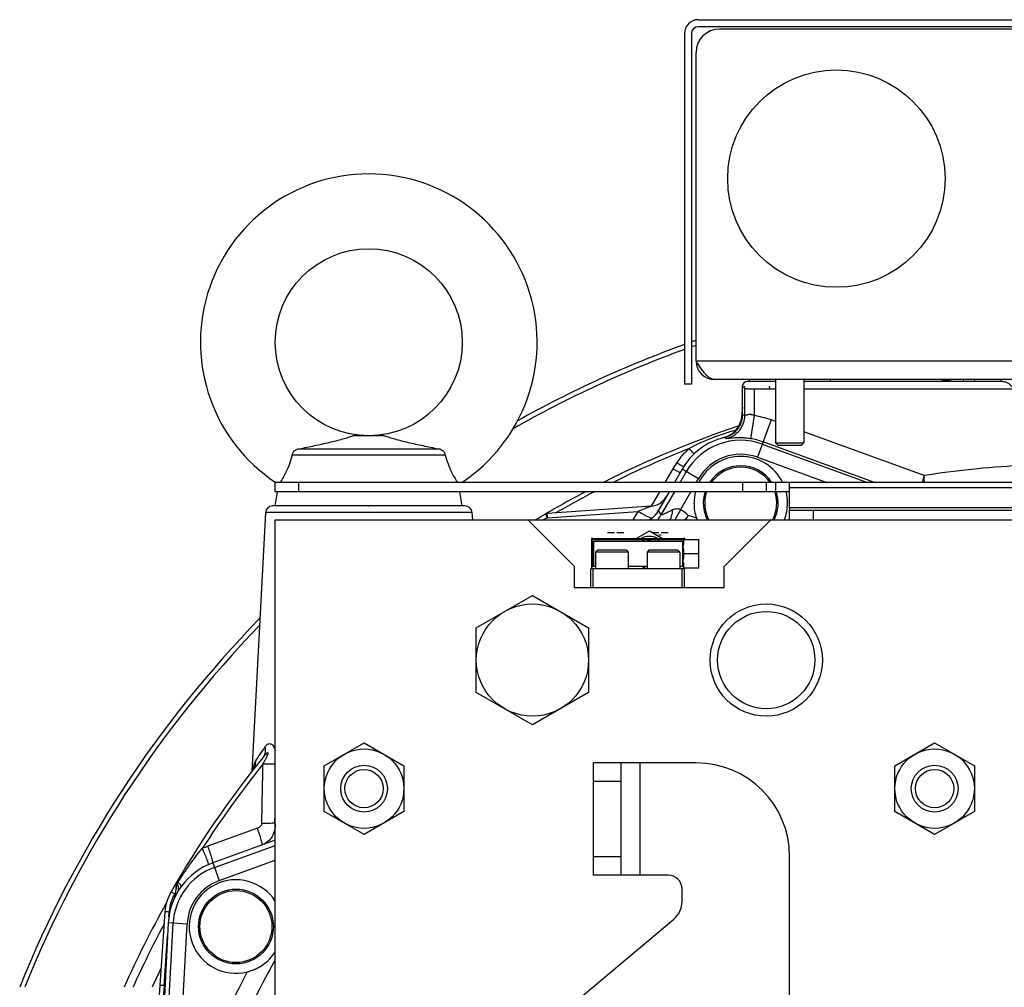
# Model space of a CAD drawing. Extents: x -3136 to 1181, y 8 to 2321.
# Tile 3 of 78: x -3109 to -2899, y 1261 to 1468. Entities that reach past the tile are written whole.
import ezdxf

# ---------------------------------------------------------------- set-up
doc = ezdxf.new("R2010")
doc.units = 0
doc.header["$LTSCALE"] = 65.395
doc.layers.get('0').update_dxf_attribs({"linetype": 'CONTINUOUS'})

msp = doc.modelspace()

# ---------------------------------------------------------------- linework, layer by layer
at = {"color": 6, "linetype": 'CONTINUOUS'}
for p, q in [((-2964.09, 1467.7), (-2805.09, 1467.7)), ((-2967.09, 1464.7), (-2967.09, 1389.7)), ((-2965.59, 1389.7), (-2967.09, 1389.7)), ((-2808.59, 1390.7), (-2960.59, 1390.7)), ((-2953.27, 1390.7), (-2953.29, 1390.27)), ((-2947.59, 1390.7), (-2947.59, 1377.2)), ((-2941.59, 1390.7), (-2941.59, 1377.2)), ((-2935.91, 1390.7), (-2935.89, 1390.27)), ((-2954.67, 1383.21), (-2954.67, 1389.28)), ((-3031.2, 1378.7), (-3037.98, 1378.7)), ((-2947.09, 1376.7), (-2947.59, 1377.2)), ((-2947.59, 1377.2), (-2941.59, 1377.2)), ((-2942.09, 1376.7), (-2941.59, 1377.2)), ((-3049.44, 1375.9), (-3019.74, 1375.9)), ((-2947.09, 1376.7), (-2942.09, 1376.7)), ((-3018.23, 1374.57), (-3050.95, 1374.57)), ((-3054.59, 1366.71), (-3054.59, 1368.71)), ((-2895.56, 1368.71), (-3054.59, 1368.71)), ((-2949.59, 1368.71), (-2949.59, 1366.71)), ((-3054.59, 1363.7), (-3054.09, 1366.71)), ((-2944.59, 1366.71), (-3054.59, 1366.71)), ((-3014.59, 1363.7), (-3015.09, 1366.71)), ((-2944.59, 1363.28), (-2944.59, 1367.54)), ((-2963.05, 1364.36), (-2963.05, 1364.27)), ((-3056.66, 1362.28), (-3059.57, 1306.9)), ((-3034.72, 1363.7), (-3034.59, 1363.7)), ((-3012.52, 1362.28), (-3012.43, 1360.7)), ((-2974.2, 1363.62), (-2996.4, 1362.07)), ((-2972.65, 1362.64), (-2972.6, 1362.73)), ((-2947.05, 1364.19), (-2947.05, 1364.27)), ((-2944.59, 1360.7), (-2944.59, 1362.7)), ((-2824.59, 1362.7), (-2944.59, 1362.7)), ((-3054.59, 980.7), (-3054.59, 1360.7)), ((-3054.59, 1360.7), (-2714.59, 1360.7)), ((-3000.59, 1360.7), (-2990.59, 1350.7)), ((-2958.59, 1350.7), (-2948.59, 1360.7)), ((-2986.99, 1356.4), (-2986.99, 1350.5)), ((-2986.69, 1356.7), (-2982.81, 1356.7)), ((-2980.77, 1356.7), (-2973.31, 1356.7)), ((-2971.27, 1356.7), (-2967.29, 1356.7)), ((-2967.4, 1356.5), (-2963.99, 1356.5)), ((-2963.99, 1350.4), (-2963.99, 1356.5)), ((-2986.09, 1353.8), (-2986.09, 1350.2)), ((-2979.09, 1353.8), (-2986.09, 1353.8)), ((-2979.49, 1354.2), (-2985.69, 1354.2)), ((-2979.09, 1353.8), (-2979.09, 1350.2)), ((-2974.69, 1354.2), (-2975.09, 1353.8)), ((-2975.09, 1353.8), (-2975.09, 1350.2)), ((-2968.09, 1353.8), (-2975.09, 1353.8)), ((-2968.49, 1354.2), (-2974.69, 1354.2)), ((-2968.49, 1354.2), (-2968.09, 1353.8)), ((-2968.09, 1353.8), (-2968.09, 1350.2)), ((-2963.99, 1353.45), (-2967.19, 1353.45)), ((-2990.59, 1346.2), (-2990.59, 1350.7)), ((-2967.09, 1350.2), (-2987.09, 1350.2)), ((-2986.59, 1346.2), (-2986.59, 1350.2)), ((-2967.59, 1346.2), (-2967.59, 1350.2)), ((-2967.4, 1350.4), (-2963.99, 1350.4)), ((-2967.09, 1346.2), (-2967.09, 1350.2)), ((-2958.59, 1346.2), (-2958.59, 1350.7)), ((-2990.59, 1346.2), (-2958.59, 1346.2)), ((-3011.59, 1337.63), (-2999.59, 1344.55)), ((-2999.59, 1344.55), (-2987.59, 1337.63)), ((-3011.59, 1323.77), (-3011.59, 1337.63)), ((-2987.59, 1337.63), (-2987.59, 1323.77)), ((-2999.59, 1316.84), (-3011.59, 1323.77)), ((-2987.59, 1323.77), (-2999.59, 1316.84)), ((-3044.09, 1308.1), (-3035.59, 1313.01)), ((-3035.59, 1313.01), (-3027.09, 1308.1)), ((-2922.09, 1308.1), (-2913.59, 1313.01)), ((-2913.59, 1313.01), (-2905.09, 1308.1)), ((-3044.09, 1298.29), (-3044.09, 1308.1)), ((-3027.09, 1308.1), (-3027.09, 1298.29)), ((-2986.59, 1308.7), (-2986.59, 1284.7)), ((-2964.59, 1308.7), (-2986.59, 1308.7)), ((-2980.59, 1284.7), (-2980.59, 1308.7)), ((-2922.09, 1298.29), (-2922.09, 1308.1)), ((-2905.09, 1308.1), (-2905.09, 1298.29)), ((-3035.59, 1293.38), (-3044.09, 1298.29)), ((-3027.09, 1298.29), (-3035.59, 1293.38)), ((-2913.59, 1293.38), (-2922.09, 1298.29)), ((-2905.09, 1298.29), (-2913.59, 1293.38)), ((-2944.59, 1182), (-2944.59, 1288.7)), ((-2970.59, 1284.7), (-2986.59, 1284.7)), ((-2967.59, 1279.08), (-2967.59, 1281.7)), ((-3078.17, 1276.87), (-3083.62, 1198.81)), ((-3070.99, 1273.78), (-3070.99, 1273.7)), ((-3003.16, 1246.9), (-2969.38, 1275.25)), ((-3054.99, 1273.61), (-3054.99, 1273.7))]:
    msp.add_line(p, q, dxfattribs=at)
at = {"color": 2, "linetype": 'CONTINUOUS'}
for p, q in [((-2805.09, 1466.2), (-2964.09, 1466.2)), ((-2809.59, 1465.7), (-2959.59, 1465.7)), ((-2965.59, 1464.7), (-2965.59, 1389.7)), ((-2964.59, 1394.7), (-2964.59, 1460.7)), ((-2947.59, 1390.27), (-2953.67, 1390.27)), ((-2899.3, 1390.27), (-2941.59, 1390.27)), ((-2954.67, 1389.28), (-2954.19, 1388.8)), ((-2954.27, 1389.33), (-2954.31, 1388.92)), ((-2952.19, 1388.75), (-2947.59, 1388.75)), ((-2948.86, 1388.75), (-2948.91, 1389.33)), ((-2941.59, 1388.75), (-2895.57, 1388.75)), ((-2954.67, 1384.82), (-2954.85, 1382.74)), ((-2967.6, 1371.52), (-2969.23, 1368.71)), ((-2944.59, 1367.54), (-2944.59, 1368.71)), ((-2970.38, 1366.71), (-2973.13, 1361.95)), ((-2944.59, 1363.28), (-2944.59, 1362.7)), ((-2824.59, 1363.28), (-2944.59, 1363.28)), ((-2996.83, 1361.93), (-2996.38, 1361.16)), ((-2983.53, 1358), (-2982.04, 1358)), ((-2981.54, 1358), (-2980.05, 1358)), ((-2977.39, 1356.7), (-2974.59, 1358.32)), ((-2974.59, 1358.32), (-2971.79, 1356.7)), ((-2974.03, 1358), (-2972.54, 1358)), ((-2972.04, 1358), (-2970.55, 1358)), ((-2986.99, 1356.7), (-2986.99, 1356.4)), ((-2986.69, 1356.7), (-2986.99, 1356.7)), ((-2986.99, 1356.4), (-2986.76, 1356.16)), ((-2986.76, 1356.16), (-2986.76, 1350.73)), ((-2986.46, 1356.46), (-2986.69, 1356.7)), ((-2967.52, 1356.46), (-2986.46, 1356.46)), ((-2986.46, 1350.73), (-2986.46, 1356.16)), ((-2986.46, 1356.16), (-2967.52, 1356.16)), ((-2982.81, 1356.7), (-2980.77, 1356.7)), ((-2973.31, 1356.7), (-2971.27, 1356.7)), ((-2972.54, 1357.5), (-2972.04, 1357.5)), ((-2967.29, 1356.7), (-2967.52, 1356.46)), ((-2967.52, 1356.16), (-2967.52, 1350.73)), ((-2966.99, 1356.7), (-2967.29, 1356.7)), ((-2966.99, 1356.5), (-2966.99, 1356.7)), ((-2986.09, 1353.8), (-2985.69, 1354.2)), ((-2979.49, 1354.2), (-2979.09, 1353.8)), ((-2987.09, 1346.2), (-2987.09, 1350.2)), ((-2986.76, 1350.73), (-2986.99, 1350.5)), ((-2986.99, 1350.5), (-2986.99, 1350.2)), ((-2986.09, 1350.73), (-2986.46, 1350.73)), ((-2975.09, 1350.73), (-2979.09, 1350.73)), ((-2967.52, 1350.73), (-2968.09, 1350.73)), ((-2967.09, 1350.2), (-2966.99, 1350.2)), ((-2966.99, 1350.2), (-2966.99, 1350.4)), ((-3054.59, 1292.19), (-3067.95, 1287.32)), ((-3075.75, 1282.87), (-3075.88, 1281)), ((-3075.38, 1283.17), (-3075.61, 1283.3)), ((-3075.58, 1282.84), (-3075.57, 1282.88)), ((-3077.47, 1274.46), (-3080.42, 1218.23)), ((-3078.36, 1261.05), (-3078.59, 1257.84)), ((-3078.18, 1260.97), (-3078.36, 1261.05))]:
    msp.add_line(p, q, dxfattribs=at)
at = {"color": 9, "linetype": 'CONTINUOUS'}
for p, q in [((-2964.59, 1394.7), (-2804.59, 1394.7)), ((-2907.49, 1390.7), (-2907.44, 1390.27)), ((-2905.07, 1390.7), (-2905.03, 1390.27)), ((-2899.42, 1390.7), (-2899.39, 1390.27)), ((-2954.19, 1383), (-2954.19, 1388.8)), ((-2952.19, 1388.75), (-2952.19, 1383)), ((-2954.85, 1382.74), (-2954.69, 1382.8)), ((-2954.85, 1382.74), (-2954.84, 1382.75)), ((-2954.75, 1382.78), (-2954.69, 1382.8)), ((-2954.67, 1383.21), (-2954.19, 1383)), ((-2952.19, 1383), (-2952.94, 1378.06)), ((-2948.57, 1382.08), (-2951.47, 1374.09)), ((-2947.59, 1381.72), (-2948.57, 1382.08)), ((-2915.85, 1370.17), (-2941.59, 1379.54)), ((-2958.48, 1378.36), (-2958.1, 1378.12)), ((-2926.45, 1368.71), (-2950.28, 1377.38)), ((-2950.45, 1376.91), (-2927.91, 1368.71)), ((-2951.47, 1374.09), (-2936.67, 1368.71)), ((-2969.56, 1371.63), (-2971.25, 1368.71)), ((-2968.02, 1368.71), (-2966.69, 1371)), ((-2964.1, 1369.5), (-2967.6, 1371.52)), ((-3049.59, 1368.71), (-3049.59, 1366.71)), ((-2964.55, 1368.71), (-2964.1, 1369.5)), ((-2954.59, 1366.71), (-2954.59, 1368.71)), ((-2947.59, 1368.71), (-2947.59, 1366.71)), ((-2972.4, 1366.71), (-2974.18, 1363.62)), ((-2972.4, 1366.71), (-2974.18, 1363.62)), ((-2972.03, 1361.75), (-2969.17, 1366.71)), ((-2967.92, 1362.87), (-2965.71, 1366.71)), ((-2895.56, 1367.54), (-2944.59, 1367.54)), ((-3012.52, 1362.28), (-3056.66, 1362.28)), ((-3034.72, 1363.7), (-3055.17, 1363.7)), ((-3014.01, 1363.7), (-3034.59, 1363.7)), ((-2996.38, 1361.16), (-2977.04, 1362.51)), ((-2977.04, 1362.51), (-2978.09, 1360.7)), ((-2977.04, 1362.51), (-2978.09, 1360.7)), ((-2972.7, 1362.56), (-2972.6, 1362.73)), ((-2972.03, 1361.75), (-2972.6, 1362.73)), ((-2967.92, 1362.87), (-2969.12, 1360.7)), ((-2939.59, 1362.7), (-2939.59, 1360.7)), ((-2966.48, 1361.26), (-2967.04, 1360.7)), ((-2976.59, 1308.7), (-2976.59, 1284.7)), ((-2980.59, 1304.7), (-2986.59, 1304.7)), ((-3054.64, 1295.8), (-3054.59, 1298.05)), ((-3054.64, 1295.8), (-3054.59, 1298.05)), ((-3054.59, 1295.82), (-3054.64, 1295.8)), ((-3058.39, 1294.71), (-3068.98, 1290.86)), ((-3067.59, 1286.33), (-3054.59, 1291.07)), ((-2986.59, 1288.7), (-2980.59, 1288.7)), ((-3067.95, 1287.32), (-3066.57, 1283.52)), ((-3066.57, 1283.52), (-3054.59, 1287.88)), ((-3076.86, 1281.15), (-3076.08, 1280.71)), ((-3077.32, 1275.88), (-3077.26, 1276.85)), ((-3079.86, 1208.78), (-3076.42, 1274.4)), ((-3073.43, 1274.24), (-3077.47, 1274.46)), ((-3075.96, 1225.89), (-3073.43, 1274.24)), ((-3078.36, 1261.05), (-3077.61, 1271.74))]:
    msp.add_line(p, q, dxfattribs=at)
at = {"color": 6, "linetype": 'CONTINUOUS'}
msp.add_lwpolyline([(-3059.2, 1307.53), (-3059.19, 1307.54), (-3059.19, 1307.55), (-3059.19, 1307.55), (-3059.19, 1307.54), (-3059.2, 1307.52), (-3059.21, 1307.5), (-3059.22, 1307.47), (-3059.24, 1307.42), (-3059.27, 1307.37), (-3059.3, 1307.31), (-3059.34, 1307.24), (-3059.38, 1307.17), (-3059.43, 1307.09), (-3059.49, 1307), (-3059.56, 1306.91), (-3059.57, 1306.9)], dxfattribs=at)
at = {"color": 2, "linetype": 'CONTINUOUS'}
for centre, radius in [((-2934.59, 1433.7), 23.25), ((-3062.99, 1273.7), 8)]:
    msp.add_circle(centre, radius, dxfattribs=at)
at = {"color": 6, "linetype": 'CONTINUOUS'}
for centre, radius in [((-3034.59, 1398.7), 20), ((-2999.59, 1330.7), 12), ((-2949.59, 1330.7), 12), ((-2949.59, 1330.7), 10.4), ((-3035.59, 1303.2), 8.5), ((-2913.59, 1303.2), 8.5), ((-3035.59, 1303.2), 5), ((-2913.59, 1303.2), 5), ((-3035.59, 1303.2), 4.1), ((-2913.59, 1303.2), 4.1)]:
    msp.add_circle(centre, radius, dxfattribs=at)
at = {"color": 9, "linetype": 'CONTINUOUS'}
msp.add_circle((-3062.99, 1273.7), 7.7, dxfattribs=at)
at = {"color": 6, "linetype": 'CONTINUOUS'}
for centre, radius, start, end in [((-2964.09, 1464.7), 3, 90, 180), ((-3034.59, 1398.7), 36, 303.5719, 236.4281), ((-2959.67, 1383.22), 5, 353.0579, 356.516), ((-2959.65, 1383.21), 4.98, 356.5149, 359.9985), ((-2884.59, 1170.7), 221.74, 108.6302, 116.749), ((-2955.05, 1364.27), 14.5, 103.7013, 104.1995), ((-2955.05, 1364.27), 8, 146.3301, 146.3362), ((-2955.05, 1364.27), 8, 33.6638, 33.6716), ((-2884.59, 1170.7), 221.74, 117.8698, 121.0345), ((-2974.48, 1367.61), 4, 274, 330), ((-3055.17, 1362.2), 1.5, 90, 177), ((-3014.01, 1362.2), 1.5, 3, 90), ((-2977.09, 1365.2), 5.12, 329.3054, 330.0001), ((-2829.57, 1280.61), 158.9, 149.4986, 149.7336), ((-3041.84, 1405.64), 87.46, 329.5027, 329.7947), ((-2955.05, 1364.27), 8, 333.4329, 333.4389), ((-2884.59, 1170.7), 221.74, 141.1424, 150.1231), ((-2964.59, 1288.7), 20, 0, 90), ((-2970.59, 1281.7), 3, 0, 90), ((-3068.19, 1276.17), 10, 150.1231, 176), ((-3079.87, 1281.28), 4, 335.8139, 356), ((-2972.59, 1279.08), 5, 310, 360)]:
    msp.add_arc(centre, radius, start, end, dxfattribs=at)
at = {"color": 2, "linetype": 'CONTINUOUS'}
for centre, radius, start, end in [((-2964.09, 1464.7), 1.5, 90.0002, 179.9998), ((-2959.59, 1460.7), 5, 90.0001, 179.9999), ((-2960.59, 1394.7), 4, 180, 270), ((-2959.83, 1383.18), 5, 284.1995, 355), ((-2955.05, 1364.27), 14.5, 104.1995, 150), ((-2950.21, 1360.47), 22.34, 146.0575, 150.0214), ((-2955.05, 1364.27), 10, 26.3262, 153.6737), ((-2955.05, 1364.27), 8, 33.6716, 146.3301), ((-2954.99, 1364.27), 10.05, 165.9462, 179.9634), ((-2955.05, 1364.27), 8, 162.2824, 206.5662), ((-2955.05, 1364.27), 8, 333.4389, 17.7181), ((-2955.09, 1364.27), 10.05, 0.0326, 14.0576), ((-2955.05, 1364.27), 10, 180, 198.8155), ((-2955.05, 1364.27), 10, 339.0367, 0.0001), ((-2955.23, 1364.2), 9.8, 198.7806, 200.9653), ((-2974.59, 1353.7), 3.45, 60.4666, 119.5334), ((-2974.29, 1353.44), 3.26, 111.8592, 123.2832), ((-2974.59, 1353.7), 2.5, 80.6605, 99.3395), ((-2974.29, 1353.44), 3.26, 56.7168, 68.1408), ((-2974.28, 1353.47), 3.27, 236.7629, 254.9292), ((-2974.29, 1353.45), 3.25, 254.9854, 255.7416), ((-3062.68, 1273.49), 18.48, 109.9505, 113.9878), ((-3062.99, 1273.7), 14.5, 110, 177), ((-3074.75, 1282.8), 1, 149.4806, 176), ((-3072.4, 1280.98), 3.69, 143.6824, 149.0606), ((-3062.99, 1273.7), 10, 32.8159, 284.0909)]:
    msp.add_arc(centre, radius, start, end, dxfattribs=at)
at = {"color": 7, "linetype": 'CONTINUOUS'}
for radius, start, end in [(242, 109.934, 119.2355), (242, 109.3044, 109.5563), (241, 109.3881, 109.641), (241, 110.0204, 119.6239), (221.42, 96.4644, 97.4045), (242, 135.7215, 158.1659), (241, 135.996, 158.0709), (221.42, 150.8009, 156.0174)]:
    msp.add_arc((-2884.59, 1170.7), radius, start, end, dxfattribs=at)
at = {"color": 9, "linetype": 'CONTINUOUS'}
for centre, radius, start, end in [((-2955.05, 1364.27), 18.94, 70, 81.335), ((-2955.05, 1364.27), 13.45, 70, 150), ((-2955.05, 1364.27), 13.95, 70, 81.335), ((-2884.59, 1170.7), 220.84, 111.6548, 116.2749), ((-2955.05, 1364.27), 10.45, 70, 150), ((-2955.05, 1364.27), 7.7, 35.1601, 144.8402), ((-2884.59, 1170.7), 201.9, 93.1147, 98.9064), ((-2884.59, 1170.7), 220.84, 117.426, 119.8737), ((-2955.05, 1364.27), 7.7, 161.5674, 207.6875), ((-2955.05, 1364.27), 7.7, 332.3125, 18.4327), ((-2884.59, 1170.7), 220.84, 120.41, 120.6419), ((-2976.36, 1364.25), 5, 314.6383, 329.9585), ((-2972.09, 1341.7), 20.78, 68.6142, 73.6948), ((-2862.17, 1175.87), 237.57, 145.0054, 145.8735), ((-2884.59, 1170.7), 220.84, 141.411, 147.1853), ((-3062.33, 1309.05), 3.49, 327.6778, 334.1625), ((-3040.79, 1304.57), 18.74, 171.119, 171.7365), ((-3043.3, 1304.96), 16.19, 170.5634, 171.1167), ((-8147.59, 1401.18), 5091.22, 358.81364, 358.95623), ((-3062.27, 1309.01), 3.43, 322.1078, 325.6371), ((-3062.31, 1309.03), 3.47, 325.6329, 327.2897), ((-3062.31, 1309.04), 3.48, 327.2891, 327.6742), ((-3062.99, 1273.7), 13.45, 110, 177), ((-3062.99, 1273.7), 10.45, 110, 177), ((-3068.27, 1276.22), 9.01, 150.124, 175.9954), ((-2884.59, 1170.7), 220.84, 150.013, 150.1231), ((-2884.59, 1170.7), 219.69, 151.8895, 155.8149), ((-2884.59, 1170.7), 195.17, 150.5811, 163.9122), ((-2884.59, 1170.7), 215.97, 154.1948, 155.3701), ((-2884.59, 1170.7), 199.17, 152.0666, 163.9122)]:
    msp.add_arc(centre, radius, start, end, dxfattribs=at)
at = {"color": 6, "linetype": 'CONTINUOUS'}
for points, knots in [([(-2960.59, 1390.7), (-2960.76, 1390.7), (-2961.11, 1390.75), (-2961.62, 1391), (-2962.12, 1391.38), (-2962.82, 1392.08), (-2963.64, 1393.21), (-2964.26, 1394.18), (-2964.59, 1394.7)], [0, 0, 0, 0, 0.086489, 0.180413, 0.28672, 0.407305, 0.687399, 1, 1, 1, 1]), ([(-2958.48, 1378.36), (-2957.99, 1378.48), (-2957.05, 1378.87), (-2955.87, 1379.85), (-2955.04, 1381.13), (-2954.76, 1382.11), (-2954.7, 1382.61)], [0, 0, 0, 0, 0.250001, 0.500002, 0.750001, 1, 1, 1, 1]), ([(-3049.44, 1375.9), (-3048.35, 1376.11), (-3046.21, 1376.56), (-3043.58, 1377.14), (-3041.59, 1377.62), (-3040.22, 1377.98), (-3039.02, 1378.32), (-3038.29, 1378.56), (-3037.98, 1378.7)], [0, 0, 0, 0, 0.283871, 0.555153, 0.683643, 0.805097, 0.914913, 1, 1, 1, 1]), ([(-3031.2, 1378.7), (-3030.89, 1378.56), (-3030.16, 1378.32), (-3028.96, 1377.98), (-3027.59, 1377.62), (-3025.6, 1377.14), (-3022.97, 1376.56), (-3020.83, 1376.11), (-3019.74, 1375.9)], [0, 0, 0, 0, 0.085086, 0.194902, 0.316356, 0.444847, 0.716129, 1, 1, 1, 1]), ([(-3050.95, 1374.57), (-3050.93, 1374.76), (-3050.79, 1375.15), (-3050.52, 1375.44), (-3050.36, 1375.56)], [0, 0, 0, 0, 0.4985, 1, 1, 1, 1]), ([(-3050.36, 1375.56), (-3050.23, 1375.66), (-3049.94, 1375.82), (-3049.61, 1375.89), (-3049.44, 1375.9)], [0, 0, 0, 0, 0.50023, 1, 1, 1, 1]), ([(-3019.74, 1375.9), (-3019.57, 1375.89), (-3019.24, 1375.82), (-3018.95, 1375.66), (-3018.82, 1375.56)], [0, 0, 0, 0, 0.49977, 1, 1, 1, 1]), ([(-3018.82, 1375.56), (-3018.66, 1375.44), (-3018.39, 1375.15), (-3018.25, 1374.76), (-3018.23, 1374.57)], [0, 0, 0, 0, 0.501499, 1, 1, 1, 1]), ([(-3050.95, 1374.57), (-3051.28, 1373.31), (-3052.03, 1371.28), (-3053.09, 1369.41), (-3053.54, 1368.71)], [0, 0, 0, 0, 0.608643, 1, 1, 1, 1]), ([(-3018.23, 1374.57), (-3017.9, 1373.31), (-3017.15, 1371.28), (-3016.09, 1369.41), (-3015.64, 1368.71)], [0, 0, 0, 0, 0.60864, 1, 1, 1, 1]), ([(-2974.68, 1360.7), (-2974.26, 1360.91), (-2973.5, 1361.46), (-2972.92, 1362.2), (-2972.69, 1362.58)], [0, 0, 0, 0, 0.510626, 1, 1, 1, 1])]:
    msp.add_open_spline(points, degree=3, knots=knots, dxfattribs=at)
at = {"color": 2, "linetype": 'CONTINUOUS'}
for points, knots in [([(-2953.67, 1390.27), (-2953.8, 1390.27), (-2954.06, 1390.22), (-2954.39, 1390), (-2954.61, 1389.67), (-2954.67, 1389.4), (-2954.67, 1389.27)], [0, 0, 0, 0, 0.250001, 0.5, 0.749999, 1, 1, 1, 1]), ([(-2896.83, 1388.75), (-2896.91, 1388.99), (-2897.19, 1389.43), (-2897.81, 1389.91), (-2898.53, 1390.21), (-2899.04, 1390.27), (-2899.3, 1390.27)], [0, 0, 0, 0, 0.249433, 0.499451, 0.749691, 1, 1, 1, 1]), ([(-2954.19, 1388.8), (-2954.18, 1388.8), (-2954.16, 1388.79), (-2954.13, 1388.79), (-2954.07, 1388.78), (-2953.97, 1388.78), (-2953.8, 1388.77), (-2953.55, 1388.76), (-2953.26, 1388.76), (-2952.8, 1388.75), (-2952.44, 1388.75), (-2952.19, 1388.75)], [0, 0, 0, 0, 0.009775, 0.028296, 0.055498, 0.091168, 0.18659, 0.311186, 0.460505, 0.629199, 1, 1, 1, 1]), ([(-2967.28, 1372.06), (-2967.3, 1372.07), (-2967.37, 1372.1), (-2967.55, 1372.19), (-2967.85, 1372.37), (-2968.28, 1372.64), (-2968.58, 1372.84), (-2968.74, 1372.94)], [0, 0, 0, 0, 0.047323, 0.123804, 0.357573, 0.667988, 1, 1, 1, 1]), ([(-2969.56, 1371.63), (-2969.37, 1371.52), (-2969.09, 1371.37), (-2968.72, 1371.17), (-2968.48, 1371.05), (-2968.28, 1370.95), (-2968.14, 1370.89), (-2968.05, 1370.86), (-2968, 1370.85), (-2967.99, 1370.85), (-2967.99, 1370.86)], [0, 0, 0, 0, 0.372834, 0.55019, 0.707261, 0.834158, 0.92567, 0.979303, 0.993067, 1, 1, 1, 1]), ([(-2996.38, 1361.16), (-2996.38, 1361.27), (-2996.39, 1361.44), (-2996.4, 1361.66), (-2996.41, 1361.79), (-2996.41, 1361.91), (-2996.41, 1361.99), (-2996.4, 1362.04), (-2996.4, 1362.06), (-2996.4, 1362.07), (-2996.4, 1362.07)], [0, 0, 0, 0, 0.387064, 0.559072, 0.708771, 0.831098, 0.92195, 0.978401, 0.993314, 1, 1, 1, 1]), ([(-2967.31, 1356.43), (-2967.32, 1356.44), (-2967.33, 1356.45), (-2967.37, 1356.47), (-2967.38, 1356.48), (-2967.4, 1356.49), (-2967.4, 1356.5)], [0, 0, 0, 0, 0.349959, 0.660679, 0.902777, 1, 1, 1, 1]), ([(-2967.4, 1356.5), (-2967.4, 1356.5), (-2967.4, 1356.5), (-2967.4, 1356.5), (-2967.4, 1356.5)], [0, 0, 0, 0, 0.359505, 1, 1, 1, 1]), ([(-2967.21, 1356.18), (-2967.21, 1356.2), (-2967.22, 1356.29), (-2967.26, 1356.38), (-2967.31, 1356.43)], [0, 0, 0, 0, 0.292521, 1, 1, 1, 1]), ([(-2967.22, 1355.78), (-2967.22, 1355.81), (-2967.22, 1355.95), (-2967.22, 1356.08), (-2967.21, 1356.18)], [0, 0, 0, 0, 0.279098, 1, 1, 1, 1]), ([(-2967.22, 1354.12), (-2967.23, 1354.25), (-2967.29, 1354.53), (-2967.39, 1354.95), (-2967.31, 1355.3), (-2967.24, 1355.58), (-2967.23, 1355.71), (-2967.22, 1355.78)], [0, 0, 0, 0, 0.239945, 0.499895, 0.759787, 0.883797, 1, 1, 1, 1]), ([(-2967.19, 1353.45), (-2967.2, 1353.53), (-2967.21, 1353.75), (-2967.22, 1353.98), (-2967.22, 1354.12)], [0, 0, 0, 0, 0.370151, 1, 1, 1, 1]), ([(-2967.22, 1351.12), (-2967.23, 1351.25), (-2967.29, 1351.53), (-2967.39, 1351.95), (-2967.31, 1352.3), (-2967.24, 1352.58), (-2967.23, 1352.71), (-2967.22, 1352.78)], [0, 0, 0, 0, 0.239945, 0.499895, 0.759787, 0.883797, 1, 1, 1, 1]), ([(-2967.22, 1352.78), (-2967.22, 1352.92), (-2967.21, 1353.14), (-2967.2, 1353.36), (-2967.19, 1353.45)], [0, 0, 0, 0, 0.629849, 1, 1, 1, 1]), ([(-2967.4, 1350.4), (-2967.4, 1350.4), (-2967.38, 1350.41), (-2967.37, 1350.42), (-2967.33, 1350.44), (-2967.32, 1350.46), (-2967.31, 1350.47)], [0, 0, 0, 0, 0.097157, 0.339198, 0.649958, 1, 1, 1, 1]), ([(-2967.4, 1350.4), (-2967.4, 1350.4), (-2967.4, 1350.4), (-2967.4, 1350.4), (-2967.4, 1350.4)], [0, 0, 0, 0, 0.640485, 1, 1, 1, 1]), ([(-2967.31, 1350.47), (-2967.29, 1350.48), (-2967.23, 1350.55), (-2967.21, 1350.65), (-2967.21, 1350.72)], [0, 0, 0, 0, 0.216958, 1, 1, 1, 1]), ([(-2967.21, 1350.72), (-2967.21, 1350.75), (-2967.22, 1350.88), (-2967.22, 1351.02), (-2967.22, 1351.12)], [0, 0, 0, 0, 0.218949, 1, 1, 1, 1]), ([(-3067.95, 1287.32), (-3067.94, 1287.33), (-3067.93, 1287.35), (-3067.93, 1287.4), (-3067.94, 1287.49), (-3067.97, 1287.66), (-3068.04, 1287.97), (-3068.17, 1288.41), (-3068.34, 1288.96), (-3068.53, 1289.57), (-3068.75, 1290.21), (-3068.91, 1290.65), (-3068.98, 1290.86)], [0, 0, 0, 0, 0.006915, 0.020667, 0.042887, 0.074326, 0.165828, 0.292716, 0.449782, 0.627139, 0.813911, 1, 1, 1, 1]), ([(-3070.19, 1290.38), (-3070.1, 1290.17), (-3069.92, 1289.75), (-3069.65, 1289.12), (-3069.41, 1288.53), (-3069.2, 1288), (-3069.04, 1287.57), (-3068.95, 1287.27), (-3068.9, 1287.1), (-3068.89, 1287.02), (-3068.88, 1286.97), (-3068.89, 1286.94), (-3068.9, 1286.94)], [0, 0, 0, 0, 0.186522, 0.373574, 0.551071, 0.708173, 0.835028, 0.926437, 0.957801, 0.979907, 0.993469, 1, 1, 1, 1]), ([(-3075.88, 1281), (-3075.88, 1280.98), (-3075.86, 1281.12), (-3075.85, 1281.18), (-3075.81, 1281.41), (-3075.76, 1281.74), (-3075.68, 1282.23), (-3075.61, 1282.63), (-3075.58, 1282.84)], [0, 0, 0, 0, 0.022133, 0.098375, 0.211938, 0.348762, 0.660952, 1, 1, 1, 1]), ([(-3060.56, 1264), (-3060.25, 1264.07), (-3059.65, 1264.26), (-3058.77, 1264.61), (-3057.94, 1265.05), (-3056.89, 1265.73), (-3055.71, 1266.76), (-3054.93, 1267.75), (-3054.59, 1268.28)], [0, 0, 0, 0, 0.126491, 0.252126, 0.376801, 0.500782, 0.748742, 1, 1, 1, 1])]:
    msp.add_open_spline(points, degree=3, knots=knots, dxfattribs=at)
at = {"color": 9, "linetype": 'CONTINUOUS'}
for points, knots in [([(-2958.1, 1378.12), (-2957.56, 1378.24), (-2956.48, 1378.68), (-2955.18, 1379.85), (-2954.37, 1381.36), (-2954.19, 1382.47), (-2954.19, 1383)], [0, 0, 0, 0, 0.249262, 0.508952, 0.763774, 1, 1, 1, 1]), ([(-2952.19, 1383), (-2952.31, 1383.06), (-2952.54, 1383.16), (-2952.9, 1383.24), (-2953.24, 1383.25), (-2953.55, 1383.2), (-2953.79, 1383.12), (-2953.98, 1383.05), (-2954.1, 1383), (-2954.16, 1382.99), (-2954.19, 1382.99), (-2954.19, 1383)], [0, 0, 0, 0, 0.185599, 0.365116, 0.531629, 0.679937, 0.806224, 0.905606, 0.971209, 0.989642, 1, 1, 1, 1]), ([(-2956.1, 1379.85), (-2956.97, 1379.63), (-2958.68, 1379.12), (-2962.05, 1377.91), (-2964.51, 1376.81), (-2966.08, 1375.95)], [0, 0, 0, 0, 0.250053, 0.50016, 1, 1, 1, 1]), ([(-2952.94, 1378.06), (-2953.32, 1378.12), (-2954.04, 1378.2), (-2955.07, 1378.25), (-2955.96, 1378.24), (-2956.69, 1378.2), (-2957.2, 1378.16), (-2957.53, 1378.13), (-2957.71, 1378.12), (-2957.86, 1378.11), (-2957.98, 1378.1), (-2958.05, 1378.11), (-2958.09, 1378.11), (-2958.1, 1378.12)], [0, 0, 0, 0, 0.220123, 0.422281, 0.595653, 0.736998, 0.846756, 0.890215, 0.92629, 0.955136, 0.976894, 0.991732, 1, 1, 1, 1]), ([(-2966.08, 1375.95), (-2966.34, 1375.73), (-2967.32, 1374.82), (-2968.18, 1373.78), (-2968.74, 1372.94)], [0, 0, 0, 0, 0.250353, 1, 1, 1, 1]), ([(-2966.08, 1375.95), (-2965.88, 1375.72), (-2965.53, 1375.33), (-2965.18, 1374.95), (-2965.02, 1374.79)], [0, 0, 0, 0, 0.580837, 1, 1, 1, 1]), ([(-2915.85, 1370.17), (-2915.88, 1370.04), (-2916, 1369.56), (-2916.12, 1369.07), (-2916.22, 1368.71)], [0, 0, 0, 0, 0.253594, 1, 1, 1, 1]), ([(-2915.77, 1368.71), (-2915.78, 1368.83), (-2915.8, 1369.31), (-2915.83, 1369.8), (-2915.85, 1370.17)], [0, 0, 0, 0, 0.245245, 1, 1, 1, 1]), ([(-2974.2, 1363.62), (-2974.19, 1363.62), (-2974.34, 1363.55), (-2974.42, 1363.52), (-2974.76, 1363.38), (-2975.11, 1363.25), (-2975.55, 1363.08), (-2976.19, 1362.83), (-2976.7, 1362.64), (-2977.04, 1362.51)], [0, 0, 0, 0, 0.01587, 0.079092, 0.181918, 0.314867, 0.468976, 0.637862, 1, 1, 1, 1]), ([(-2974.17, 1361), (-2974.35, 1361.08), (-2974.77, 1361.28), (-2975.73, 1361.77), (-2976.51, 1362.2), (-2977.04, 1362.51)], [0, 0, 0, 0, 0.182253, 0.42845, 1, 1, 1, 1]), ([(-2969.64, 1362.81), (-2969.8, 1362.73), (-2970.11, 1362.58), (-2970.56, 1362.36), (-2970.96, 1362.17), (-2971.32, 1362.01), (-2971.6, 1361.89), (-2971.8, 1361.81), (-2971.92, 1361.77), (-2971.98, 1361.75), (-2972.01, 1361.74), (-2972.03, 1361.75), (-2972.03, 1361.75)], [0, 0, 0, 0, 0.205002, 0.395223, 0.566881, 0.715659, 0.83712, 0.926887, 0.958609, 0.981187, 0.9946, 1, 1, 1, 1]), ([(-2969.64, 1362.81), (-2969.66, 1362.62), (-2969.77, 1361.9), (-2969.95, 1361.2), (-2970.15, 1360.7)], [0, 0, 0, 0, 0.256403, 1, 1, 1, 1]), ([(-2967.92, 1362.87), (-2968.06, 1362.94), (-2968.35, 1363.04), (-2968.94, 1363.07), (-2969.38, 1362.93), (-2969.64, 1362.81)], [0, 0, 0, 0, 0.255952, 0.507886, 1, 1, 1, 1]), ([(-3056.79, 1312.11), (-3056.7, 1311.71), (-3056.67, 1310.88), (-3057.02, 1310.11), (-3057.26, 1309.81)], [0, 0, 0, 0, 0.519801, 1, 1, 1, 1]), ([(-3056.79, 1312.11), (-3056.71, 1312.23), (-3056.54, 1312.44), (-3056.26, 1312.69), (-3055.94, 1312.84), (-3055.43, 1312.84), (-3055, 1312.4), (-3054.74, 1311.84), (-3054.64, 1311.49), (-3054.59, 1311.3)], [0, 0, 0, 0, 0.124752, 0.23782, 0.339924, 0.437865, 0.674374, 0.829203, 1, 1, 1, 1]), ([(-3057.21, 1308.44), (-3057.12, 1308.6), (-3056.94, 1308.92), (-3056.72, 1309.33), (-3056.55, 1309.65), (-3056.42, 1309.9), (-3056.33, 1310.1), (-3056.26, 1310.27), (-3056.21, 1310.4), (-3056.16, 1310.52), (-3056.13, 1310.63), (-3056.12, 1310.71), (-3056.12, 1310.77), (-3056.13, 1310.82), (-3056.17, 1310.85), (-3056.22, 1310.85), (-3056.29, 1310.82), (-3056.41, 1310.74), (-3056.56, 1310.6), (-3056.74, 1310.42), (-3056.98, 1310.16), (-3057.15, 1309.95), (-3057.26, 1309.81)], [0, 0, 0, 0, 0.131254, 0.262414, 0.327915, 0.393308, 0.458486, 0.490925, 0.523175, 0.555077, 0.586215, 0.601149, 0.615117, 0.627181, 0.637332, 0.648444, 0.661116, 0.688954, 0.748633, 0.810391, 0.873098, 1, 1, 1, 1]), ([(-3058.83, 1309.15), (-3058.88, 1309.07), (-3058.98, 1308.86), (-3059.14, 1308.35), (-3059.22, 1307.92), (-3059.27, 1307.62)], [0, 0, 0, 0, 0.187459, 0.423767, 1, 1, 1, 1]), ([(-3058.83, 1309.15), (-3058.83, 1309.01), (-3058.85, 1308.45), (-3059, 1307.89), (-3059.18, 1307.52)], [0, 0, 0, 0, 0.260079, 1, 1, 1, 1]), ([(-3054.59, 1308.47), (-3054.99, 1308.45), (-3055.86, 1308.43), (-3056.73, 1308.44), (-3057.21, 1308.44)], [0, 0, 0, 0, 0.456777, 1, 1, 1, 1]), ([(-3057.45, 1295.77), (-3057.46, 1295.55), (-3057.64, 1295.19), (-3058.02, 1294.87), (-3058.27, 1294.75), (-3058.39, 1294.71)], [0, 0, 0, 0, 0.461644, 0.725072, 1, 1, 1, 1]), ([(-3054.64, 1295.8), (-3055.06, 1295.78), (-3056, 1295.76), (-3056.93, 1295.77), (-3057.45, 1295.77)], [0, 0, 0, 0, 0.445018, 1, 1, 1, 1]), ([(-3054.64, 1295.8), (-3054.6, 1295.3), (-3054.66, 1294.29), (-3055.19, 1292.91), (-3056.1, 1291.81), (-3056.92, 1291.34), (-3057.35, 1291.18)], [0, 0, 0, 0, 0.264315, 0.517528, 0.760942, 1, 1, 1, 1]), ([(-3057.35, 1291.18), (-3057.34, 1291.18), (-3057.33, 1291.21), (-3057.33, 1291.26), (-3057.34, 1291.35), (-3057.38, 1291.52), (-3057.45, 1291.82), (-3057.58, 1292.26), (-3057.74, 1292.81), (-3057.94, 1293.42), (-3058.16, 1294.06), (-3058.32, 1294.49), (-3058.39, 1294.71)], [0, 0, 0, 0, 0.006669, 0.020299, 0.042445, 0.073835, 0.165277, 0.292142, 0.449231, 0.626677, 0.81363, 1, 1, 1, 1]), ([(-3075.38, 1283.17), (-3074.6, 1284.43), (-3072.96, 1286.9), (-3071.15, 1289.25), (-3070.19, 1290.38)], [0, 0, 0, 0, 0.499993, 1, 1, 1, 1]), ([(-3075.43, 1281.15), (-3075.36, 1281.26), (-3075.26, 1281.52), (-3075.25, 1281.95), (-3075.35, 1282.42), (-3075.49, 1282.72), (-3075.57, 1282.88)], [0, 0, 0, 0, 0.213651, 0.447091, 0.709256, 1, 1, 1, 1]), ([(-3074.68, 1282.28), (-3074.66, 1282.31), (-3074.68, 1282.39), (-3074.73, 1282.47), (-3074.84, 1282.63), (-3075.06, 1282.86), (-3075.26, 1283.06), (-3075.38, 1283.17)], [0, 0, 0, 0, 0.08574, 0.164262, 0.271766, 0.578597, 1, 1, 1, 1]), ([(-3077.26, 1276.85), (-3077.37, 1276.86), (-3077.54, 1276.87), (-3077.75, 1276.88), (-3077.89, 1276.88), (-3078.01, 1276.88), (-3078.09, 1276.88), (-3078.14, 1276.88), (-3078.16, 1276.88), (-3078.17, 1276.87), (-3078.17, 1276.87)], [0, 0, 0, 0, 0.375222, 0.553029, 0.710187, 0.83694, 0.928127, 0.981163, 0.994325, 1, 1, 1, 1]), ([(-3078.36, 1261.05), (-3078.48, 1261.06), (-3078.65, 1261.07), (-3078.86, 1261.08), (-3079, 1261.09), (-3079.11, 1261.09), (-3079.18, 1261.09), (-3079.23, 1261.09), (-3079.25, 1261.09), (-3079.26, 1261.09), (-3079.27, 1261.08), (-3079.27, 1261.08)], [0, 0, 0, 0, 0.388433, 0.560844, 0.710741, 0.833048, 0.923647, 0.956077, 0.979583, 0.994058, 1, 1, 1, 1])]:
    msp.add_open_spline(points, degree=3, knots=knots, dxfattribs=at)
msp.add_open_spline([(-2966.26, 1361.64), (-2966.75, 1362.12), (-2967.32, 1362.54), (-2967.92, 1362.87)], degree=3, dxfattribs=at)

doc.saveas('drawing.dxf')
